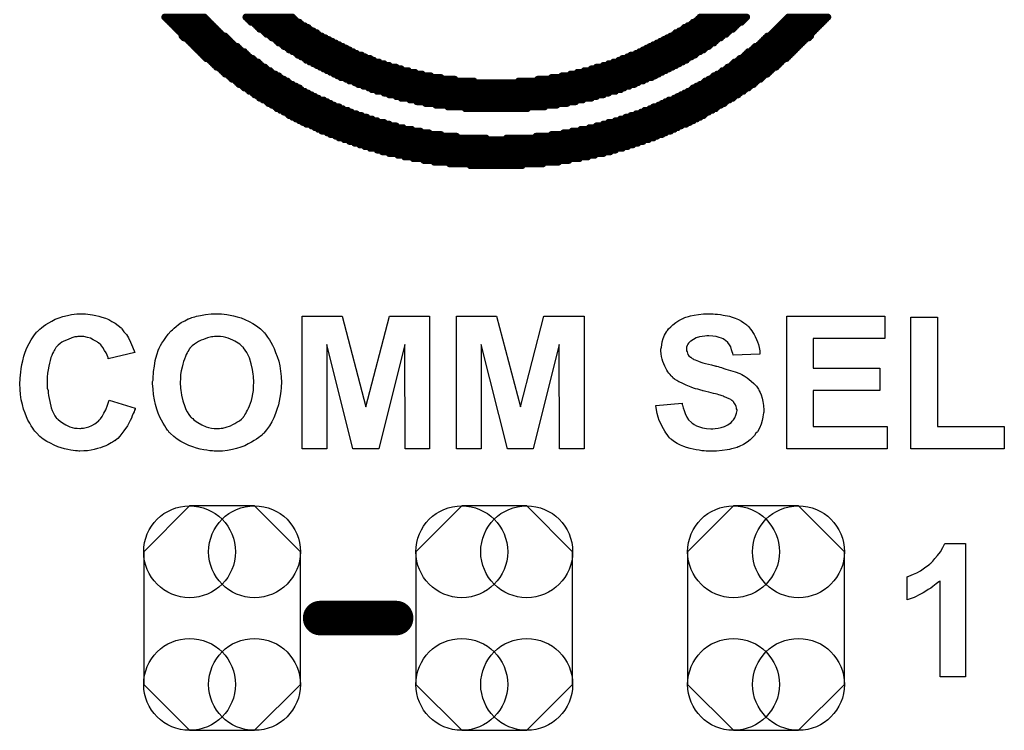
# Model space of a CAD drawing. Extents: x -0.07 to 0.95, y -0.15 to 1.54.
# Tile 8 of 23: x 0.31 to 0.6, y 0.37 to 0.57. Entities that reach past the tile are written whole.
import ezdxf

# ---------------------------------------------------------------- set-up
doc = ezdxf.new("R2010")
doc.units = 0
doc.layers.get('0').update_dxf_attribs({"linetype": 'CONTINUOUS'})
doc.layers.add('gto', color=2, linetype='CONTINUOUS')
doc.layers.add('gts', color=1, linetype='CONTINUOUS')

# ---------------------------------------------------------------- blocks, each defined once
blk = doc.blocks.new('D30')
at = {"const_width": 0.005}
blk.add_lwpolyline([(-0.0025, 0, 1), (0.0025, 0, 1)], format="xyb", close=True, dxfattribs=at)
blk = doc.blocks.new('D40')
at = {"const_width": 0.001}
blk.add_lwpolyline([(-0.0005, 0, 1), (0.0005, 0, 1)], format="xyb", close=True, dxfattribs=at)
blk = doc.blocks.new('D75')
blk.add_lwpolyline([(-0.0227, 0.0192), (-0.0227, -0.0192), (-0.0094, -0.0325), (0.0094, -0.0325), (0.0227, -0.0192), (0.0227, 0.0192), (0.0094, 0.0325), (-0.0094, 0.0325)], close=True)
for centre in [(-0.0094, 0.0192), (0.0094, 0.0192), (-0.0094, -0.0192), (0.0094, -0.0192)]:
    blk.add_circle(centre, 0.0133)

msp = doc.modelspace()

# ---------------------------------------------------------------- linework, layer by layer
at = {"layer": 'gto', "color": 2}
for points, const_width in [([(0.355, 0.572), (0.3665, 0.572)], 0.002), ([(0.3555, 0.5715), (0.367, 0.5715)], 0.002), ([(0.356, 0.571), (0.3675, 0.571)], 0.002), ([(0.3565, 0.5705), (0.368, 0.5705)], 0.002), ([(0.357, 0.57), (0.3685, 0.57)], 0.002), ([(0.3575, 0.5695), (0.369, 0.5695)], 0.002), ([(0.3785, 0.572), (0.392, 0.572)], 0.002), ([(0.379, 0.5715), (0.3925, 0.5715)], 0.002), ([(0.3795, 0.571), (0.393, 0.571)], 0.002), ([(0.38, 0.5705), (0.394, 0.5705)], 0.002), ([(0.381, 0.57), (0.3945, 0.57)], 0.002), ([(0.3815, 0.5695), (0.3955, 0.5695)], 0.002), ([(0.5065, 0.5695), (0.5205, 0.5695)], 0.002), ([(0.5075, 0.57), (0.521, 0.57)], 0.002), ([(0.508, 0.5705), (0.522, 0.5705)], 0.002), ([(0.509, 0.571), (0.5225, 0.571)], 0.002), ([(0.5095, 0.5715), (0.523, 0.5715)], 0.002), ([(0.51, 0.572), (0.5235, 0.572)], 0.002), ([(0.533, 0.5695), (0.5445, 0.5695)], 0.002), ([(0.5335, 0.57), (0.545, 0.57)], 0.002), ([(0.534, 0.5705), (0.5455, 0.5705)], 0.002), ([(0.5345, 0.571), (0.546, 0.571)], 0.002), ([(0.535, 0.5715), (0.5465, 0.5715)], 0.002), ([(0.5355, 0.572), (0.547, 0.572)], 0.002), ([(0.358, 0.569), (0.3695, 0.569)], 0.002), ([(0.3585, 0.5685), (0.37, 0.5685)], 0.002), ([(0.359, 0.568), (0.3705, 0.568)], 0.002), ([(0.3595, 0.5675), (0.371, 0.5675)], 0.002), ([(0.36, 0.567), (0.3715, 0.567)], 0.002), ([(0.36, 0.5665), (0.3725, 0.5665)], 0.002), ([(0.382, 0.569), (0.3965, 0.569)], 0.002), ([(0.3825, 0.5685), (0.397, 0.5685)], 0.002), ([(0.3835, 0.568), (0.398, 0.568)], 0.002), ([(0.384, 0.5675), (0.399, 0.5675)], 0.002), ([(0.3845, 0.567), (0.3995, 0.567)], 0.002), ([(0.3855, 0.5665), (0.4005, 0.5665)], 0.002), ([(0.5015, 0.5665), (0.5165, 0.5665)], 0.002), ([(0.5025, 0.567), (0.5175, 0.567)], 0.002), ([(0.503, 0.5675), (0.518, 0.5675)], 0.002), ([(0.504, 0.568), (0.5185, 0.568)], 0.002), ([(0.505, 0.5685), (0.5195, 0.5685)], 0.002), ([(0.5055, 0.569), (0.52, 0.569)], 0.002), ([(0.5295, 0.5665), (0.542, 0.5665)], 0.002), ([(0.5305, 0.567), (0.542, 0.567)], 0.002), ([(0.531, 0.5675), (0.5425, 0.5675)], 0.002), ([(0.5315, 0.568), (0.543, 0.568)], 0.002), ([(0.532, 0.5685), (0.5435, 0.5685)], 0.002), ([(0.5325, 0.569), (0.544, 0.569)], 0.002), ([(0.3605, 0.566), (0.373, 0.566)], 0.002), ([(0.3615, 0.5655), (0.3735, 0.5655)], 0.002), ([(0.362, 0.565), (0.374, 0.565)], 0.002), ([(0.3625, 0.5645), (0.3745, 0.5645)], 0.002), ([(0.363, 0.564), (0.375, 0.564)], 0.002), ([(0.3635, 0.5635), (0.376, 0.5635)], 0.002), ([(0.386, 0.566), (0.4015, 0.566)], 0.002), ([(0.387, 0.5655), (0.4025, 0.5655)], 0.002), ([(0.3875, 0.565), (0.4035, 0.565)], 0.002), ([(0.388, 0.5645), (0.4045, 0.5645)], 0.002), ([(0.389, 0.564), (0.4055, 0.564)], 0.002), ([(0.3895, 0.5635), (0.4065, 0.5635)], 0.002), ([(0.4955, 0.5635), (0.5125, 0.5635)], 0.002), ([(0.4965, 0.564), (0.513, 0.564)], 0.002), ([(0.4975, 0.5645), (0.514, 0.5645)], 0.002), ([(0.4985, 0.565), (0.5145, 0.565)], 0.002), ([(0.4995, 0.5655), (0.515, 0.5655)], 0.002), ([(0.5005, 0.566), (0.516, 0.566)], 0.002), ([(0.526, 0.5635), (0.5385, 0.5635)], 0.002), ([(0.527, 0.564), (0.539, 0.564)], 0.002), ([(0.5275, 0.5645), (0.5395, 0.5645)], 0.002), ([(0.528, 0.565), (0.54, 0.565)], 0.002), ([(0.5285, 0.5655), (0.5405, 0.5655)], 0.002), ([(0.529, 0.566), (0.5415, 0.566)], 0.002), ([(0.364, 0.563), (0.3765, 0.563)], 0.002), ([(0.3645, 0.5625), (0.377, 0.5625)], 0.002), ([(0.365, 0.562), (0.378, 0.562)], 0.002), ([(0.3655, 0.5615), (0.3785, 0.5615)], 0.002), ([(0.366, 0.561), (0.379, 0.561)], 0.002), ([(0.3905, 0.563), (0.4075, 0.563)], 0.002), ([(0.391, 0.5625), (0.4085, 0.5625)], 0.002), ([(0.392, 0.562), (0.4095, 0.562)], 0.002), ([(0.393, 0.5615), (0.4105, 0.5615)], 0.002), ([(0.3935, 0.561), (0.412, 0.561)], 0.002), ([(0.49, 0.561), (0.5085, 0.561)], 0.002), ([(0.4915, 0.5615), (0.509, 0.5615)], 0.002), ([(0.4925, 0.562), (0.51, 0.562)], 0.002), ([(0.4935, 0.5625), (0.511, 0.5625)], 0.002), ([(0.4945, 0.563), (0.5115, 0.563)], 0.002), ([(0.523, 0.561), (0.536, 0.561)], 0.002), ([(0.5235, 0.5615), (0.5365, 0.5615)], 0.002), ([(0.524, 0.562), (0.537, 0.562)], 0.002), ([(0.525, 0.5625), (0.5375, 0.5625)], 0.002), ([(0.5255, 0.563), (0.538, 0.563)], 0.002), ([(0.3665, 0.5605), (0.3795, 0.5605)], 0.002), ([(0.367, 0.56), (0.3805, 0.56)], 0.002), ([(0.368, 0.5595), (0.381, 0.5595)], 0.002), ([(0.3685, 0.559), (0.382, 0.559)], 0.002), ([(0.369, 0.5585), (0.3825, 0.5585)], 0.002), ([(0.3695, 0.558), (0.383, 0.558)], 0.002), ([(0.3945, 0.5605), (0.413, 0.5605)], 0.002), ([(0.3955, 0.56), (0.4145, 0.56)], 0.002), ([(0.396, 0.5595), (0.4155, 0.5595)], 0.002), ([(0.397, 0.559), (0.417, 0.559)], 0.002), ([(0.398, 0.5585), (0.4185, 0.5585)], 0.002), ([(0.399, 0.558), (0.42, 0.558)], 0.002), ([(0.482, 0.558), (0.503, 0.558)], 0.002), ([(0.4835, 0.5585), (0.504, 0.5585)], 0.002), ([(0.485, 0.559), (0.505, 0.559)], 0.002), ([(0.4865, 0.5595), (0.506, 0.5595)], 0.002), ([(0.4875, 0.56), (0.5065, 0.56)], 0.002), ([(0.489, 0.5605), (0.5075, 0.5605)], 0.002), ([(0.519, 0.558), (0.5325, 0.558)], 0.002), ([(0.5195, 0.5585), (0.533, 0.5585)], 0.002), ([(0.52, 0.559), (0.5335, 0.559)], 0.002), ([(0.521, 0.5595), (0.534, 0.5595)], 0.002), ([(0.5215, 0.56), (0.535, 0.56)], 0.002), ([(0.5225, 0.5605), (0.5355, 0.5605)], 0.002), ([(0.37, 0.5575), (0.384, 0.5575)], 0.002), ([(0.371, 0.557), (0.3845, 0.557)], 0.002), ([(0.3715, 0.5565), (0.3855, 0.5565)], 0.002), ([(0.372, 0.556), (0.386, 0.556)], 0.002), ([(0.3725, 0.5555), (0.387, 0.5555)], 0.002), ([(0.3735, 0.555), (0.388, 0.555)], 0.002), ([(0.4, 0.5575), (0.422, 0.5575)], 0.002), ([(0.401, 0.557), (0.4235, 0.557)], 0.002), ([(0.402, 0.5565), (0.4255, 0.5565)], 0.002), ([(0.403, 0.556), (0.4275, 0.556)], 0.002), ([(0.404, 0.5555), (0.4295, 0.5555)], 0.002), ([(0.405, 0.555), (0.432, 0.555)], 0.002), ([(0.47, 0.555), (0.497, 0.555)], 0.002), ([(0.4725, 0.5555), (0.498, 0.5555)], 0.002), ([(0.4745, 0.556), (0.499, 0.556)], 0.002), ([(0.4765, 0.5565), (0.5, 0.5565)], 0.002), ([(0.4785, 0.557), (0.501, 0.557)], 0.002), ([(0.48, 0.5575), (0.502, 0.5575)], 0.002), ([(0.514, 0.555), (0.5285, 0.555)], 0.002), ([(0.515, 0.5555), (0.5295, 0.5555)], 0.002), ([(0.516, 0.556), (0.53, 0.556)], 0.002), ([(0.5165, 0.5565), (0.5305, 0.5565)], 0.002), ([(0.5175, 0.557), (0.531, 0.557)], 0.002), ([(0.518, 0.5575), (0.532, 0.5575)], 0.002), ([(0.374, 0.5545), (0.3885, 0.5545)], 0.002), ([(0.3745, 0.554), (0.3895, 0.554)], 0.002), ([(0.3755, 0.5535), (0.3905, 0.5535)], 0.002), ([(0.376, 0.553), (0.391, 0.553)], 0.002), ([(0.3765, 0.5525), (0.392, 0.5525)], 0.002), ([(0.406, 0.5545), (0.435, 0.5545)], 0.002), ([(0.4075, 0.554), (0.439, 0.554)], 0.002), ([(0.4085, 0.5535), (0.4445, 0.5535)], 0.002), ([(0.41, 0.553), (0.492, 0.553)], 0.002), ([(0.411, 0.5525), (0.491, 0.5525)], 0.002), ([(0.4575, 0.5535), (0.4935, 0.5535)], 0.002), ([(0.463, 0.554), (0.4945, 0.554)], 0.002), ([(0.467, 0.5545), (0.496, 0.5545)], 0.002), ([(0.51, 0.5525), (0.5255, 0.5525)], 0.002), ([(0.511, 0.553), (0.526, 0.553)], 0.002), ([(0.5115, 0.5535), (0.5265, 0.5535)], 0.002), ([(0.5125, 0.554), (0.5275, 0.554)], 0.002), ([(0.5135, 0.5545), (0.528, 0.5545)], 0.002), ([(0.3775, 0.552), (0.393, 0.552)], 0.002), ([(0.378, 0.5515), (0.394, 0.5515)], 0.002), ([(0.379, 0.551), (0.3945, 0.551)], 0.002), ([(0.3795, 0.5505), (0.3955, 0.5505)], 0.002), ([(0.3805, 0.55), (0.3965, 0.55)], 0.002), ([(0.381, 0.5495), (0.3975, 0.5495)], 0.002), ([(0.4125, 0.552), (0.4895, 0.552)], 0.002), ([(0.414, 0.5515), (0.488, 0.5515)], 0.002), ([(0.415, 0.551), (0.487, 0.551)], 0.002), ([(0.4165, 0.5505), (0.4855, 0.5505)], 0.002), ([(0.4185, 0.55), (0.4835, 0.55)], 0.002), ([(0.42, 0.5495), (0.482, 0.5495)], 0.002), ([(0.5045, 0.5495), (0.521, 0.5495)], 0.002), ([(0.5055, 0.55), (0.5215, 0.55)], 0.002), ([(0.5065, 0.5505), (0.5225, 0.5505)], 0.002), ([(0.5075, 0.551), (0.523, 0.551)], 0.002), ([(0.508, 0.5515), (0.524, 0.5515)], 0.002), ([(0.509, 0.552), (0.5245, 0.552)], 0.002), ([(0.382, 0.549), (0.3985, 0.549)], 0.002), ([(0.3825, 0.5485), (0.3995, 0.5485)], 0.002), ([(0.3835, 0.548), (0.401, 0.548)], 0.002), ([(0.3845, 0.5475), (0.402, 0.5475)], 0.002), ([(0.385, 0.547), (0.403, 0.547)], 0.002), ([(0.386, 0.5465), (0.404, 0.5465)], 0.002), ([(0.422, 0.549), (0.48, 0.549)], 0.002), ([(0.4235, 0.5485), (0.4785, 0.5485)], 0.002), ([(0.426, 0.548), (0.476, 0.548)], 0.002), ([(0.428, 0.5475), (0.474, 0.5475)], 0.002), ([(0.4305, 0.547), (0.4715, 0.547)], 0.002), ([(0.4335, 0.5465), (0.4685, 0.5465)], 0.002), ([(0.498, 0.5465), (0.516, 0.5465)], 0.002), ([(0.499, 0.547), (0.517, 0.547)], 0.002), ([(0.5, 0.5475), (0.5175, 0.5475)], 0.002), ([(0.501, 0.548), (0.5185, 0.548)], 0.002), ([(0.5025, 0.5485), (0.5195, 0.5485)], 0.002), ([(0.5035, 0.549), (0.52, 0.549)], 0.002), ([(0.387, 0.546), (0.4055, 0.546)], 0.002), ([(0.3875, 0.5455), (0.4065, 0.5455)], 0.002), ([(0.3885, 0.545), (0.408, 0.545)], 0.002), ([(0.3895, 0.5445), (0.409, 0.5445)], 0.002), ([(0.3905, 0.544), (0.4105, 0.544)], 0.002), ([(0.437, 0.546), (0.465, 0.546)], 0.002), ([(0.442, 0.5455), (0.46, 0.5455)], 0.002), ([(0.4915, 0.544), (0.5115, 0.544)], 0.002), ([(0.493, 0.5445), (0.5125, 0.5445)], 0.002), ([(0.494, 0.545), (0.5135, 0.545)], 0.002), ([(0.4955, 0.5455), (0.5145, 0.5455)], 0.002), ([(0.4965, 0.546), (0.515, 0.546)], 0.002), ([(0.391, 0.5435), (0.412, 0.5435)], 0.002), ([(0.392, 0.543), (0.4135, 0.543)], 0.002), ([(0.393, 0.5425), (0.415, 0.5425)], 0.002), ([(0.394, 0.542), (0.4165, 0.542)], 0.002), ([(0.395, 0.5415), (0.4185, 0.5415)], 0.002), ([(0.396, 0.541), (0.42, 0.541)], 0.002), ([(0.482, 0.541), (0.506, 0.541)], 0.002), ([(0.4835, 0.5415), (0.507, 0.5415)], 0.002), ([(0.4855, 0.542), (0.508, 0.542)], 0.002), ([(0.487, 0.5425), (0.509, 0.5425)], 0.002), ([(0.4885, 0.543), (0.51, 0.543)], 0.002), ([(0.49, 0.5435), (0.511, 0.5435)], 0.002), ([(0.3975, 0.5405), (0.422, 0.5405)], 0.002), ([(0.3985, 0.54), (0.424, 0.54)], 0.002), ([(0.3995, 0.5395), (0.4265, 0.5395)], 0.002), ([(0.4005, 0.539), (0.429, 0.539)], 0.002), ([(0.402, 0.5385), (0.4315, 0.5385)], 0.002), ([(0.403, 0.538), (0.435, 0.538)], 0.002), ([(0.467, 0.538), (0.499, 0.538)], 0.002), ([(0.4705, 0.5385), (0.5, 0.5385)], 0.002), ([(0.473, 0.539), (0.5015, 0.539)], 0.002), ([(0.4755, 0.5395), (0.5025, 0.5395)], 0.002), ([(0.478, 0.54), (0.5035, 0.54)], 0.002), ([(0.48, 0.5405), (0.5045, 0.5405)], 0.002), ([(0.4045, 0.5375), (0.4395, 0.5375)], 0.002), ([(0.4055, 0.537), (0.448, 0.537)], 0.002), ([(0.407, 0.5365), (0.495, 0.5365)], 0.002), ([(0.4085, 0.536), (0.4935, 0.536)], 0.002), ([(0.41, 0.5355), (0.492, 0.5355)], 0.002), ([(0.4115, 0.535), (0.4905, 0.535)], 0.002), ([(0.454, 0.537), (0.4965, 0.537)], 0.002), ([(0.4625, 0.5375), (0.4975, 0.5375)], 0.002), ([(0.413, 0.5345), (0.489, 0.5345)], 0.002), ([(0.4145, 0.534), (0.4875, 0.534)], 0.002), ([(0.4165, 0.5335), (0.4855, 0.5335)], 0.002), ([(0.418, 0.533), (0.484, 0.533)], 0.002), ([(0.42, 0.5325), (0.482, 0.5325)], 0.002), ([(0.4225, 0.532), (0.4795, 0.532)], 0.002), ([(0.4245, 0.5315), (0.4775, 0.5315)], 0.002), ([(0.427, 0.531), (0.475, 0.531)], 0.002), ([(0.43, 0.5305), (0.472, 0.5305)], 0.002), ([(0.433, 0.53), (0.469, 0.53)], 0.002), ([(0.4375, 0.5295), (0.4645, 0.5295)], 0.002), ([(0.4435, 0.529), (0.4585, 0.529)], 0.002), ([(0.4, 0.398), (0.422, 0.398)], 0.01)]:
    msp.add_lwpolyline(points, dxfattribs=dict(at, const_width=const_width))
for points in [[(0.3321, 0.4861), (0.3327, 0.486), (0.3334, 0.4859), (0.3341, 0.4858), (0.335, 0.4856), (0.3359, 0.4854), (0.3368, 0.4851), (0.3378, 0.4848), (0.3388, 0.4844), (0.3397, 0.4839), (0.3406, 0.4834), (0.3415, 0.4827), (0.3424, 0.482), (0.3424, 0.482), (0.3425, 0.4819), (0.3426, 0.4817), (0.3428, 0.4815), (0.343, 0.4812), (0.3432, 0.4809), (0.3439, 0.4801), (0.3445, 0.4791), (0.3451, 0.4779), (0.3457, 0.4765), (0.3463, 0.4749), (0.3386, 0.4731), (0.3386, 0.4731), (0.3386, 0.4732), (0.3386, 0.4734), (0.3385, 0.4736), (0.3383, 0.4741), (0.338, 0.4748), (0.3376, 0.4755), (0.3371, 0.4763), (0.3365, 0.4771), (0.3358, 0.4777), (0.3356, 0.4778), (0.3354, 0.478), (0.3349, 0.4783), (0.3343, 0.4786), (0.3335, 0.479), (0.3326, 0.4792), (0.3316, 0.4795), (0.3305, 0.4795), (0.3301, 0.4795), (0.3298, 0.4795), (0.3295, 0.4794), (0.329, 0.4794), (0.3281, 0.4791), (0.327, 0.4787), (0.3258, 0.4782), (0.3252, 0.4779), (0.3247, 0.4775), (0.3241, 0.477), (0.3236, 0.4764), (0.3236, 0.4764), (0.3235, 0.4762), (0.3234, 0.4761), (0.3232, 0.4758), (0.323, 0.4755), (0.3228, 0.4751), (0.3225, 0.4746), (0.3223, 0.474), (0.322, 0.4734), (0.3218, 0.4726), (0.3216, 0.4718), (0.3214, 0.4709), (0.3212, 0.4699), (0.3211, 0.4689), (0.321, 0.4677), (0.321, 0.4664), (0.321, 0.4664), (0.321, 0.4661), (0.321, 0.4657), (0.321, 0.4653), (0.321, 0.4646), (0.3212, 0.4639), (0.3212, 0.4632), (0.3213, 0.4624), (0.3217, 0.4607), (0.3221, 0.4589), (0.3224, 0.4581), (0.3228, 0.4573), (0.3232, 0.4566), (0.3236, 0.456), (0.3237, 0.4559), (0.3237, 0.4559), (0.3239, 0.4557), (0.3241, 0.4555), (0.3247, 0.455), (0.3254, 0.4545), (0.3264, 0.4539), (0.3275, 0.4534), (0.3289, 0.453), (0.3296, 0.453), (0.3304, 0.4529), (0.3306, 0.4529), (0.3309, 0.453), (0.3315, 0.453), (0.3322, 0.4532), (0.333, 0.4534), (0.3339, 0.4538), (0.3348, 0.4542), (0.3356, 0.4549), (0.3358, 0.455), (0.336, 0.4553), (0.3364, 0.4557), (0.3369, 0.4564), (0.3374, 0.4573), (0.3379, 0.4583), (0.3384, 0.4596), (0.3389, 0.4611), (0.3464, 0.4588), (0.3464, 0.4587), (0.3464, 0.4585), (0.3462, 0.4582), (0.3461, 0.4577), (0.3459, 0.4572), (0.3456, 0.4566), (0.3454, 0.4559), (0.345, 0.4552), (0.3442, 0.4537), (0.3432, 0.4522), (0.342, 0.4507), (0.3414, 0.45), (0.3406, 0.4494), (0.3406, 0.4493), (0.3405, 0.4493), (0.3402, 0.4491), (0.3399, 0.4489), (0.3395, 0.4487), (0.339, 0.4484), (0.3385, 0.4482), (0.3379, 0.4479), (0.3371, 0.4476), (0.3364, 0.4473), (0.3355, 0.4471), (0.3346, 0.4468), (0.3337, 0.4466), (0.3326, 0.4464), (0.3316, 0.4464), (0.3304, 0.4463), (0.3301, 0.4463), (0.3297, 0.4464), (0.3292, 0.4464), (0.3285, 0.4465), (0.3278, 0.4466), (0.3269, 0.4468), (0.326, 0.447), (0.325, 0.4473), (0.324, 0.4476), (0.323, 0.4481), (0.3219, 0.4486), (0.3209, 0.4491), (0.3198, 0.4498), (0.3188, 0.4506), (0.3179, 0.4516), (0.3178, 0.4516), (0.3177, 0.4518), (0.3174, 0.4521), (0.3171, 0.4525), (0.3168, 0.453), (0.3163, 0.4537), (0.3159, 0.4544), (0.3154, 0.4553), (0.315, 0.4563), (0.3146, 0.4573), (0.3141, 0.4585), (0.3138, 0.4598), (0.3134, 0.4612), (0.3132, 0.4627), (0.3131, 0.4642), (0.313, 0.4659), (0.313, 0.4659), (0.313, 0.466), (0.313, 0.4663), (0.3131, 0.4668), (0.3131, 0.4675), (0.3132, 0.4683), (0.3133, 0.4692), (0.3134, 0.4702), (0.3136, 0.4714), (0.3139, 0.4725), (0.3142, 0.4738), (0.3146, 0.475), (0.3151, 0.4762), (0.3157, 0.4775), (0.3163, 0.4786), (0.3171, 0.4797), (0.3179, 0.4808), (0.318, 0.4809), (0.3182, 0.481), (0.3184, 0.4813), (0.3188, 0.4816), (0.3193, 0.482), (0.3199, 0.4825), (0.3206, 0.483), (0.3214, 0.4835), (0.3223, 0.484), (0.3233, 0.4845), (0.3244, 0.4849), (0.3255, 0.4853), (0.3268, 0.4856), (0.328, 0.4859), (0.3295, 0.4861), (0.3309, 0.4861), (0.3316, 0.4861), (0.3321, 0.4861)], [(0.3709, 0.4861), (0.3714, 0.4861), (0.3722, 0.486), (0.373, 0.4859), (0.3739, 0.4857), (0.3749, 0.4855), (0.376, 0.4852), (0.3771, 0.4849), (0.3782, 0.4844), (0.3794, 0.4839), (0.3805, 0.4833), (0.3816, 0.4826), (0.3827, 0.4817), (0.3837, 0.4808), (0.3837, 0.4807), (0.3839, 0.4806), (0.3842, 0.4802), (0.3844, 0.4799), (0.3848, 0.4793), (0.3853, 0.4786), (0.3857, 0.4779), (0.3862, 0.477), (0.3867, 0.476), (0.3871, 0.4749), (0.3876, 0.4737), (0.388, 0.4724), (0.3883, 0.471), (0.3885, 0.4695), (0.3887, 0.4679), (0.3888, 0.4661), (0.3888, 0.466), (0.3888, 0.4658), (0.3887, 0.4653), (0.3887, 0.4646), (0.3886, 0.4638), (0.3885, 0.4629), (0.3883, 0.4619), (0.3881, 0.4608), (0.3879, 0.4597), (0.3875, 0.4584), (0.3871, 0.4572), (0.3866, 0.456), (0.386, 0.4548), (0.3853, 0.4537), (0.3845, 0.4525), (0.3837, 0.4515), (0.3836, 0.4514), (0.3834, 0.4513), (0.3832, 0.451), (0.3827, 0.4507), (0.3822, 0.4503), (0.3816, 0.4498), (0.3809, 0.4494), (0.3801, 0.4489), (0.3792, 0.4484), (0.3782, 0.4479), (0.377, 0.4475), (0.3758, 0.4471), (0.3746, 0.4468), (0.3732, 0.4465), (0.3717, 0.4463), (0.3702, 0.4463), (0.3698, 0.4463), (0.3693, 0.4463), (0.3688, 0.4464), (0.3681, 0.4464), (0.3672, 0.4466), (0.3663, 0.4467), (0.3653, 0.4469), (0.3642, 0.4472), (0.3631, 0.4476), (0.362, 0.448), (0.3608, 0.4485), (0.3597, 0.4491), (0.3586, 0.4498), (0.3576, 0.4506), (0.3566, 0.4515), (0.3565, 0.4516), (0.3563, 0.4517), (0.3561, 0.4521), (0.3558, 0.4524), (0.3554, 0.453), (0.355, 0.4537), (0.3545, 0.4544), (0.3541, 0.4553), (0.3536, 0.4562), (0.3531, 0.4573), (0.3527, 0.4585), (0.3523, 0.4598), (0.352, 0.4612), (0.3517, 0.4627), (0.3516, 0.4643), (0.3515, 0.4659), (0.3515, 0.466), (0.3515, 0.4662), (0.3515, 0.4665), (0.3516, 0.4669), (0.3516, 0.4674), (0.3516, 0.468), (0.3517, 0.4686), (0.3517, 0.4694), (0.352, 0.4709), (0.3522, 0.4726), (0.3527, 0.4742), (0.3532, 0.4758), (0.3532, 0.4759), (0.3533, 0.4759), (0.3534, 0.4761), (0.3535, 0.4763), (0.3538, 0.4769), (0.3542, 0.4776), (0.3547, 0.4784), (0.3553, 0.4792), (0.356, 0.4802), (0.3568, 0.4811), (0.3568, 0.4811), (0.3569, 0.4812), (0.3572, 0.4815), (0.3577, 0.4819), (0.3583, 0.4824), (0.359, 0.483), (0.3598, 0.4836), (0.3608, 0.4841), (0.3618, 0.4846), (0.3618, 0.4846), (0.362, 0.4846), (0.3622, 0.4847), (0.3625, 0.4848), (0.3628, 0.485), (0.3632, 0.4851), (0.3637, 0.4852), (0.3642, 0.4854), (0.3654, 0.4856), (0.3668, 0.4859), (0.3684, 0.4861), (0.3701, 0.4861), (0.3704, 0.4861), (0.3709, 0.4861)], [(0.4317, 0.447), (0.4246, 0.447), (0.4245, 0.4772), (0.417, 0.447), (0.4095, 0.447), (0.4019, 0.4772), (0.4019, 0.447), (0.3948, 0.447), (0.3948, 0.4854), (0.4064, 0.4854), (0.4132, 0.4592), (0.4201, 0.4854), (0.4317, 0.4854), (0.4317, 0.447)], [(0.4764, 0.447), (0.4693, 0.447), (0.4692, 0.4772), (0.4617, 0.447), (0.4542, 0.447), (0.4466, 0.4772), (0.4466, 0.447), (0.4395, 0.447), (0.4395, 0.4854), (0.4511, 0.4854), (0.458, 0.4592), (0.4648, 0.4854), (0.4764, 0.4854), (0.4764, 0.447)], [(0.5138, 0.4861), (0.5144, 0.486), (0.5151, 0.486), (0.5159, 0.4859), (0.5167, 0.4857), (0.5185, 0.4854), (0.5193, 0.4851), (0.5202, 0.4848), (0.5211, 0.4844), (0.522, 0.484), (0.5227, 0.4835), (0.5235, 0.4829), (0.5235, 0.4829), (0.5236, 0.4827), (0.5238, 0.4826), (0.524, 0.4824), (0.5243, 0.482), (0.5246, 0.4816), (0.525, 0.4812), (0.5253, 0.4807), (0.5257, 0.4801), (0.526, 0.4795), (0.5263, 0.4787), (0.5266, 0.478), (0.5269, 0.4772), (0.5271, 0.4763), (0.5273, 0.4754), (0.5273, 0.4744), (0.5196, 0.4741), (0.5196, 0.4742), (0.5196, 0.4742), (0.5195, 0.4746), (0.5193, 0.4751), (0.5191, 0.4757), (0.5189, 0.4765), (0.5185, 0.4771), (0.518, 0.4778), (0.5174, 0.4784), (0.5174, 0.4784), (0.5171, 0.4786), (0.5167, 0.4788), (0.5162, 0.479), (0.5155, 0.4792), (0.5147, 0.4795), (0.5137, 0.4796), (0.5125, 0.4797), (0.512, 0.4797), (0.5114, 0.4796), (0.5106, 0.4795), (0.5098, 0.4794), (0.5089, 0.4791), (0.5081, 0.4787), (0.5073, 0.4782), (0.5073, 0.4782), (0.5071, 0.4781), (0.5069, 0.4779), (0.5067, 0.4776), (0.5065, 0.4773), (0.5063, 0.4769), (0.5061, 0.4764), (0.5061, 0.4759), (0.5061, 0.4758), (0.5061, 0.4756), (0.5061, 0.4754), (0.5063, 0.4751), (0.5064, 0.4747), (0.5065, 0.4743), (0.5068, 0.4739), (0.5072, 0.4735), (0.5073, 0.4735), (0.5075, 0.4733), (0.5077, 0.4732), (0.508, 0.4731), (0.5082, 0.4729), (0.5086, 0.4728), (0.5091, 0.4726), (0.5096, 0.4724), (0.5102, 0.4721), (0.5108, 0.4719), (0.5116, 0.4717), (0.5124, 0.4715), (0.5133, 0.4713), (0.5143, 0.471), (0.5144, 0.471), (0.5146, 0.4709), (0.5149, 0.4709), (0.5152, 0.4708), (0.5157, 0.4706), (0.5162, 0.4705), (0.5169, 0.4703), (0.5175, 0.4701), (0.5188, 0.4697), (0.5202, 0.4693), (0.5215, 0.4688), (0.5221, 0.4685), (0.5226, 0.4682), (0.5227, 0.4682), (0.5227, 0.4681), (0.5231, 0.4679), (0.5236, 0.4676), (0.5242, 0.4671), (0.5248, 0.4666), (0.5256, 0.4659), (0.5263, 0.4651), (0.5269, 0.4643), (0.527, 0.4641), (0.5271, 0.4638), (0.5274, 0.4633), (0.5277, 0.4626), (0.528, 0.4617), (0.5282, 0.4607), (0.5284, 0.4595), (0.5285, 0.4582), (0.5285, 0.4581), (0.5285, 0.458), (0.5285, 0.4578), (0.5285, 0.4576), (0.5284, 0.4573), (0.5283, 0.4569), (0.5282, 0.4562), (0.528, 0.4552), (0.5277, 0.4541), (0.5272, 0.453), (0.5266, 0.4519), (0.5266, 0.4519), (0.5265, 0.4518), (0.5262, 0.4515), (0.5258, 0.4509), (0.5252, 0.4503), (0.5245, 0.4496), (0.5236, 0.4489), (0.5226, 0.4483), (0.5213, 0.4477), (0.5213, 0.4477), (0.5212, 0.4476), (0.521, 0.4476), (0.5207, 0.4474), (0.5204, 0.4473), (0.52, 0.4472), (0.5196, 0.4471), (0.5191, 0.447), (0.5185, 0.4468), (0.5179, 0.4467), (0.5164, 0.4465), (0.5148, 0.4463), (0.513, 0.4463), (0.5123, 0.4463), (0.5118, 0.4463), (0.5112, 0.4464), (0.5105, 0.4464), (0.5097, 0.4466), (0.5089, 0.4467), (0.5071, 0.4471), (0.5061, 0.4474), (0.5053, 0.4477), (0.5043, 0.4481), (0.5034, 0.4485), (0.5026, 0.449), (0.5018, 0.4496), (0.5018, 0.4497), (0.5016, 0.4498), (0.5014, 0.4499), (0.5012, 0.4502), (0.5009, 0.4506), (0.5005, 0.4511), (0.5001, 0.4516), (0.4998, 0.4521), (0.4994, 0.4528), (0.499, 0.4535), (0.4986, 0.4543), (0.4982, 0.4552), (0.4979, 0.4562), (0.4976, 0.4572), (0.4974, 0.4583), (0.4972, 0.4595), (0.5048, 0.4602), (0.5048, 0.4602), (0.5048, 0.46), (0.5048, 0.4598), (0.5049, 0.4596), (0.5051, 0.4589), (0.5054, 0.4581), (0.5057, 0.4572), (0.5062, 0.4562), (0.5067, 0.4554), (0.5075, 0.4546), (0.5076, 0.4545), (0.5079, 0.4543), (0.5083, 0.454), (0.509, 0.4537), (0.5098, 0.4534), (0.5107, 0.4531), (0.5119, 0.4529), (0.5131, 0.4528), (0.5137, 0.4528), (0.5144, 0.4529), (0.5152, 0.453), (0.5161, 0.4532), (0.5171, 0.4535), (0.518, 0.4539), (0.5187, 0.4544), (0.5189, 0.4544), (0.5191, 0.4547), (0.5193, 0.455), (0.5197, 0.4554), (0.5201, 0.456), (0.5204, 0.4567), (0.5206, 0.4573), (0.5207, 0.4581), (0.5207, 0.4582), (0.5207, 0.4583), (0.5206, 0.4586), (0.5206, 0.4589), (0.5205, 0.4593), (0.5203, 0.4597), (0.5201, 0.46), (0.5198, 0.4604), (0.5198, 0.4605), (0.5197, 0.4606), (0.5195, 0.4608), (0.5192, 0.461), (0.5189, 0.4613), (0.5184, 0.4615), (0.5178, 0.4618), (0.5171, 0.4621), (0.517, 0.4621), (0.5168, 0.4622), (0.5164, 0.4623), (0.5161, 0.4624), (0.5158, 0.4625), (0.5154, 0.4626), (0.515, 0.4628), (0.5145, 0.4629), (0.5139, 0.463), (0.5132, 0.4632), (0.5125, 0.4634), (0.5117, 0.4636), (0.5109, 0.4638), (0.5108, 0.4638), (0.5106, 0.4639), (0.5102, 0.464), (0.5099, 0.4641), (0.5094, 0.4643), (0.5087, 0.4644), (0.5081, 0.4646), (0.5074, 0.4649), (0.506, 0.4654), (0.5046, 0.4661), (0.5039, 0.4664), (0.5033, 0.4668), (0.5026, 0.4672), (0.5021, 0.4676), (0.5021, 0.4676), (0.502, 0.4678), (0.5018, 0.4679), (0.5016, 0.4681), (0.5013, 0.4685), (0.501, 0.4689), (0.5007, 0.4693), (0.5004, 0.4698), (0.4998, 0.4709), (0.4992, 0.4723), (0.499, 0.473), (0.4988, 0.4737), (0.4987, 0.4745), (0.4986, 0.4754), (0.4986, 0.4754), (0.4986, 0.4755), (0.4986, 0.4756), (0.4986, 0.4759), (0.4988, 0.4764), (0.4989, 0.4771), (0.499, 0.478), (0.4993, 0.4789), (0.4997, 0.4799), (0.5003, 0.4809), (0.5003, 0.4809), (0.5003, 0.481), (0.5006, 0.4813), (0.5009, 0.4817), (0.5015, 0.4823), (0.5021, 0.4829), (0.503, 0.4836), (0.5039, 0.4842), (0.505, 0.4847), (0.5051, 0.4847), (0.5052, 0.4848), (0.5054, 0.4849), (0.5056, 0.485), (0.5059, 0.4851), (0.5063, 0.4852), (0.5067, 0.4853), (0.5072, 0.4855), (0.5083, 0.4857), (0.5096, 0.4859), (0.511, 0.4861), (0.5126, 0.4861), (0.5133, 0.4861), (0.5138, 0.4861)], [(0.5635, 0.4789), (0.5428, 0.4789), (0.5428, 0.4704), (0.5621, 0.4704), (0.5621, 0.4639), (0.5428, 0.4639), (0.5428, 0.4535), (0.5642, 0.4535), (0.5642, 0.447), (0.5351, 0.447), (0.5351, 0.4854), (0.5635, 0.4854), (0.5635, 0.4789)], [(0.5788, 0.4535), (0.5981, 0.4535), (0.5981, 0.447), (0.571, 0.447), (0.571, 0.4851), (0.5788, 0.4851), (0.5788, 0.4535)], [(0.3702, 0.4795), (0.3697, 0.4795), (0.3694, 0.4795), (0.3689, 0.4794), (0.3685, 0.4794), (0.3674, 0.4791), (0.3662, 0.4787), (0.3655, 0.4785), (0.3648, 0.4781), (0.3642, 0.4777), (0.3636, 0.4773), (0.3629, 0.4768), (0.3624, 0.4762), (0.3623, 0.4761), (0.3623, 0.476), (0.3621, 0.4759), (0.362, 0.4756), (0.3617, 0.4752), (0.3615, 0.4748), (0.3612, 0.4743), (0.361, 0.4737), (0.3607, 0.473), (0.3604, 0.4723), (0.3602, 0.4715), (0.36, 0.4706), (0.3598, 0.4696), (0.3596, 0.4685), (0.3596, 0.4674), (0.3595, 0.4662), (0.3595, 0.4661), (0.3595, 0.4659), (0.3595, 0.4656), (0.3596, 0.4651), (0.3596, 0.4646), (0.3597, 0.4639), (0.3598, 0.4633), (0.3599, 0.4625), (0.3602, 0.4609), (0.3608, 0.4593), (0.3611, 0.4584), (0.3615, 0.4577), (0.362, 0.4569), (0.3625, 0.4563), (0.3626, 0.4562), (0.3627, 0.4561), (0.3628, 0.4559), (0.3631, 0.4558), (0.3633, 0.4555), (0.3637, 0.4552), (0.3641, 0.4549), (0.3646, 0.4546), (0.3657, 0.4539), (0.367, 0.4534), (0.3677, 0.4532), (0.3685, 0.453), (0.3693, 0.4529), (0.3702, 0.4529), (0.3706, 0.4529), (0.3709, 0.4529), (0.3713, 0.453), (0.3718, 0.453), (0.3728, 0.4533), (0.374, 0.4537), (0.3747, 0.454), (0.3753, 0.4543), (0.3759, 0.4547), (0.3766, 0.4551), (0.3772, 0.4556), (0.3778, 0.4562), (0.3778, 0.4563), (0.3779, 0.4564), (0.378, 0.4565), (0.3782, 0.4568), (0.3785, 0.4572), (0.3787, 0.4577), (0.379, 0.4582), (0.3793, 0.4588), (0.3795, 0.4594), (0.3798, 0.4602), (0.3801, 0.461), (0.3803, 0.4619), (0.3805, 0.4629), (0.3807, 0.4639), (0.3807, 0.4651), (0.3808, 0.4663), (0.3808, 0.4664), (0.3808, 0.4666), (0.3808, 0.4669), (0.3807, 0.4674), (0.3807, 0.468), (0.3806, 0.4686), (0.3805, 0.4693), (0.3804, 0.47), (0.38, 0.4716), (0.3795, 0.4733), (0.3792, 0.4741), (0.3788, 0.4749), (0.3783, 0.4756), (0.3778, 0.4762), (0.3778, 0.4763), (0.3777, 0.4764), (0.3775, 0.4765), (0.3773, 0.4767), (0.377, 0.477), (0.3767, 0.4773), (0.3763, 0.4776), (0.3758, 0.4779), (0.3753, 0.4782), (0.3747, 0.4785), (0.3734, 0.479), (0.3727, 0.4792), (0.3719, 0.4794), (0.3711, 0.4795), (0.3702, 0.4795)], [(0.5869, 0.381), (0.5795, 0.381), (0.5795, 0.4088), (0.5794, 0.4087), (0.5793, 0.4086), (0.5791, 0.4085), (0.5788, 0.4082), (0.5784, 0.4079), (0.5779, 0.4075), (0.5774, 0.4071), (0.5768, 0.4067), (0.5761, 0.4063), (0.5754, 0.4058), (0.5746, 0.4053), (0.5738, 0.4049), (0.572, 0.404), (0.57, 0.4033), (0.57, 0.4099), (0.5701, 0.4099), (0.5701, 0.41), (0.5703, 0.41), (0.5705, 0.4101), (0.5711, 0.4104), (0.5718, 0.4107), (0.5728, 0.4111), (0.5738, 0.4117), (0.575, 0.4125), (0.5762, 0.4134), (0.5763, 0.4135), (0.5764, 0.4135), (0.5765, 0.4137), (0.5768, 0.4139), (0.5774, 0.4145), (0.578, 0.4152), (0.5788, 0.4161), (0.5796, 0.4172), (0.5803, 0.4184), (0.5809, 0.4196), (0.5869, 0.4196), (0.5869, 0.381)]]:
    msp.add_lwpolyline(points, dxfattribs=at)

# ---------------------------------------------------------------- block references
at = {"layer": 'gto'}
for name, p in [('D40', (0.355, 0.572)), ('D40', (0.3555, 0.5715)), ('D40', (0.356, 0.571)), ('D40', (0.3565, 0.5705)), ('D40', (0.357, 0.57)), ('D40', (0.3575, 0.5695)), ('D40', (0.3665, 0.572)), ('D40', (0.367, 0.5715)), ('D40', (0.3675, 0.571)), ('D40', (0.368, 0.5705)), ('D40', (0.3685, 0.57)), ('D40', (0.369, 0.5695)), ('D40', (0.3785, 0.572)), ('D40', (0.379, 0.5715)), ('D40', (0.3795, 0.571)), ('D40', (0.38, 0.5705)), ('D40', (0.381, 0.57)), ('D40', (0.3815, 0.5695)), ('D40', (0.392, 0.572)), ('D40', (0.3925, 0.5715)), ('D40', (0.393, 0.571)), ('D40', (0.394, 0.5705)), ('D40', (0.3945, 0.57)), ('D40', (0.3955, 0.5695)), ('D40', (0.5065, 0.5695)), ('D40', (0.5075, 0.57)), ('D40', (0.508, 0.5705)), ('D40', (0.509, 0.571)), ('D40', (0.5095, 0.5715)), ('D40', (0.51, 0.572)), ('D40', (0.5205, 0.5695)), ('D40', (0.521, 0.57)), ('D40', (0.522, 0.5705)), ('D40', (0.5225, 0.571)), ('D40', (0.523, 0.5715)), ('D40', (0.5235, 0.572)), ('D40', (0.533, 0.5695)), ('D40', (0.5335, 0.57)), ('D40', (0.534, 0.5705)), ('D40', (0.5345, 0.571)), ('D40', (0.535, 0.5715)), ('D40', (0.5355, 0.572)), ('D40', (0.5445, 0.5695)), ('D40', (0.545, 0.57)), ('D40', (0.5455, 0.5705)), ('D40', (0.546, 0.571)), ('D40', (0.5465, 0.5715)), ('D40', (0.547, 0.572)), ('D40', (0.358, 0.569)), ('D40', (0.3585, 0.5685)), ('D40', (0.359, 0.568)), ('D40', (0.3595, 0.5675)), ('D40', (0.36, 0.567)), ('D40', (0.36, 0.5665)), ('D40', (0.3695, 0.569)), ('D40', (0.37, 0.5685)), ('D40', (0.3705, 0.568)), ('D40', (0.371, 0.5675)), ('D40', (0.3715, 0.567)), ('D40', (0.3725, 0.5665)), ('D40', (0.382, 0.569)), ('D40', (0.3825, 0.5685)), ('D40', (0.3835, 0.568)), ('D40', (0.384, 0.5675)), ('D40', (0.3845, 0.567)), ('D40', (0.3855, 0.5665)), ('D40', (0.3965, 0.569)), ('D40', (0.397, 0.5685)), ('D40', (0.398, 0.568)), ('D40', (0.399, 0.5675)), ('D40', (0.3995, 0.567)), ('D40', (0.4005, 0.5665)), ('D40', (0.5015, 0.5665)), ('D40', (0.5025, 0.567)), ('D40', (0.503, 0.5675)), ('D40', (0.504, 0.568)), ('D40', (0.505, 0.5685)), ('D40', (0.5055, 0.569)), ('D40', (0.5165, 0.5665)), ('D40', (0.5175, 0.567)), ('D40', (0.518, 0.5675)), ('D40', (0.5185, 0.568)), ('D40', (0.5195, 0.5685)), ('D40', (0.52, 0.569)), ('D40', (0.5295, 0.5665)), ('D40', (0.5305, 0.567)), ('D40', (0.531, 0.5675)), ('D40', (0.5315, 0.568)), ('D40', (0.532, 0.5685)), ('D40', (0.5325, 0.569)), ('D40', (0.542, 0.567)), ('D40', (0.542, 0.5665)), ('D40', (0.5425, 0.5675)), ('D40', (0.543, 0.568)), ('D40', (0.5435, 0.5685)), ('D40', (0.544, 0.569)), ('D40', (0.3605, 0.566)), ('D40', (0.3615, 0.5655)), ('D40', (0.362, 0.565)), ('D40', (0.3625, 0.5645)), ('D40', (0.363, 0.564)), ('D40', (0.3635, 0.5635)), ('D40', (0.373, 0.566)), ('D40', (0.3735, 0.5655)), ('D40', (0.374, 0.565)), ('D40', (0.3745, 0.5645)), ('D40', (0.375, 0.564)), ('D40', (0.376, 0.5635)), ('D40', (0.386, 0.566)), ('D40', (0.387, 0.5655)), ('D40', (0.3875, 0.565)), ('D40', (0.388, 0.5645)), ('D40', (0.389, 0.564)), ('D40', (0.3895, 0.5635)), ('D40', (0.4015, 0.566)), ('D40', (0.4025, 0.5655)), ('D40', (0.4035, 0.565)), ('D40', (0.4045, 0.5645)), ('D40', (0.4055, 0.564)), ('D40', (0.4065, 0.5635)), ('D40', (0.4955, 0.5635)), ('D40', (0.4965, 0.564)), ('D40', (0.4975, 0.5645)), ('D40', (0.4985, 0.565)), ('D40', (0.4995, 0.5655)), ('D40', (0.5005, 0.566)), ('D40', (0.5125, 0.5635)), ('D40', (0.513, 0.564)), ('D40', (0.514, 0.5645)), ('D40', (0.5145, 0.565)), ('D40', (0.515, 0.5655)), ('D40', (0.516, 0.566)), ('D40', (0.526, 0.5635)), ('D40', (0.527, 0.564)), ('D40', (0.5275, 0.5645)), ('D40', (0.528, 0.565)), ('D40', (0.5285, 0.5655)), ('D40', (0.529, 0.566)), ('D40', (0.5385, 0.5635)), ('D40', (0.539, 0.564)), ('D40', (0.5395, 0.5645)), ('D40', (0.54, 0.565)), ('D40', (0.5405, 0.5655)), ('D40', (0.5415, 0.566)), ('D40', (0.364, 0.563)), ('D40', (0.3645, 0.5625)), ('D40', (0.365, 0.562)), ('D40', (0.3655, 0.5615)), ('D40', (0.366, 0.561)), ('D40', (0.3765, 0.563)), ('D40', (0.377, 0.5625)), ('D40', (0.378, 0.562)), ('D40', (0.3785, 0.5615)), ('D40', (0.379, 0.561)), ('D40', (0.3905, 0.563)), ('D40', (0.391, 0.5625)), ('D40', (0.392, 0.562)), ('D40', (0.393, 0.5615)), ('D40', (0.3935, 0.561)), ('D40', (0.4075, 0.563)), ('D40', (0.4085, 0.5625)), ('D40', (0.4095, 0.562)), ('D40', (0.4105, 0.5615)), ('D40', (0.412, 0.561)), ('D40', (0.49, 0.561)), ('D40', (0.4915, 0.5615)), ('D40', (0.4925, 0.562)), ('D40', (0.4935, 0.5625)), ('D40', (0.4945, 0.563)), ('D40', (0.5085, 0.561)), ('D40', (0.509, 0.5615)), ('D40', (0.51, 0.562)), ('D40', (0.511, 0.5625)), ('D40', (0.5115, 0.563)), ('D40', (0.523, 0.561)), ('D40', (0.5235, 0.5615)), ('D40', (0.524, 0.562)), ('D40', (0.525, 0.5625)), ('D40', (0.5255, 0.563)), ('D40', (0.536, 0.561)), ('D40', (0.5365, 0.5615)), ('D40', (0.537, 0.562)), ('D40', (0.5375, 0.5625)), ('D40', (0.538, 0.563)), ('D40', (0.3665, 0.5605)), ('D40', (0.367, 0.56)), ('D40', (0.368, 0.5595)), ('D40', (0.3685, 0.559)), ('D40', (0.369, 0.5585)), ('D40', (0.3695, 0.558)), ('D40', (0.3795, 0.5605)), ('D40', (0.3805, 0.56)), ('D40', (0.381, 0.5595)), ('D40', (0.382, 0.559)), ('D40', (0.3825, 0.5585)), ('D40', (0.383, 0.558)), ('D40', (0.3945, 0.5605)), ('D40', (0.3955, 0.56)), ('D40', (0.396, 0.5595)), ('D40', (0.397, 0.559)), ('D40', (0.398, 0.5585)), ('D40', (0.399, 0.558)), ('D40', (0.413, 0.5605)), ('D40', (0.4145, 0.56)), ('D40', (0.4155, 0.5595)), ('D40', (0.417, 0.559)), ('D40', (0.4185, 0.5585)), ('D40', (0.42, 0.558)), ('D40', (0.482, 0.558)), ('D40', (0.4835, 0.5585)), ('D40', (0.485, 0.559)), ('D40', (0.4865, 0.5595)), ('D40', (0.4875, 0.56)), ('D40', (0.489, 0.5605)), ('D40', (0.503, 0.558)), ('D40', (0.504, 0.5585)), ('D40', (0.505, 0.559)), ('D40', (0.506, 0.5595)), ('D40', (0.5065, 0.56)), ('D40', (0.5075, 0.5605)), ('D40', (0.519, 0.558)), ('D40', (0.5195, 0.5585)), ('D40', (0.52, 0.559)), ('D40', (0.521, 0.5595)), ('D40', (0.5215, 0.56)), ('D40', (0.5225, 0.5605)), ('D40', (0.5325, 0.558)), ('D40', (0.533, 0.5585)), ('D40', (0.5335, 0.559)), ('D40', (0.534, 0.5595)), ('D40', (0.535, 0.56)), ('D40', (0.5355, 0.5605)), ('D40', (0.37, 0.5575)), ('D40', (0.371, 0.557)), ('D40', (0.3715, 0.5565)), ('D40', (0.372, 0.556)), ('D40', (0.3725, 0.5555)), ('D40', (0.3735, 0.555)), ('D40', (0.384, 0.5575)), ('D40', (0.3845, 0.557)), ('D40', (0.3855, 0.5565)), ('D40', (0.386, 0.556)), ('D40', (0.387, 0.5555)), ('D40', (0.388, 0.555)), ('D40', (0.4, 0.5575)), ('D40', (0.401, 0.557)), ('D40', (0.402, 0.5565)), ('D40', (0.403, 0.556)), ('D40', (0.404, 0.5555)), ('D40', (0.405, 0.555)), ('D40', (0.422, 0.5575)), ('D40', (0.4235, 0.557)), ('D40', (0.4255, 0.5565)), ('D40', (0.4275, 0.556)), ('D40', (0.4295, 0.5555)), ('D40', (0.432, 0.555)), ('D40', (0.47, 0.555)), ('D40', (0.4725, 0.5555)), ('D40', (0.4745, 0.556)), ('D40', (0.4765, 0.5565)), ('D40', (0.4785, 0.557)), ('D40', (0.48, 0.5575)), ('D40', (0.497, 0.555)), ('D40', (0.498, 0.5555)), ('D40', (0.499, 0.556)), ('D40', (0.5, 0.5565)), ('D40', (0.501, 0.557)), ('D40', (0.502, 0.5575)), ('D40', (0.514, 0.555)), ('D40', (0.515, 0.5555)), ('D40', (0.516, 0.556)), ('D40', (0.5165, 0.5565)), ('D40', (0.5175, 0.557)), ('D40', (0.518, 0.5575)), ('D40', (0.5285, 0.555)), ('D40', (0.5295, 0.5555)), ('D40', (0.53, 0.556)), ('D40', (0.5305, 0.5565)), ('D40', (0.531, 0.557)), ('D40', (0.532, 0.5575)), ('D40', (0.374, 0.5545)), ('D40', (0.3745, 0.554)), ('D40', (0.3755, 0.5535)), ('D40', (0.376, 0.553)), ('D40', (0.3765, 0.5525)), ('D40', (0.3885, 0.5545)), ('D40', (0.3895, 0.554)), ('D40', (0.3905, 0.5535)), ('D40', (0.391, 0.553)), ('D40', (0.392, 0.5525)), ('D40', (0.406, 0.5545)), ('D40', (0.4075, 0.554)), ('D40', (0.4085, 0.5535)), ('D40', (0.41, 0.553)), ('D40', (0.411, 0.5525)), ('D40', (0.435, 0.5545)), ('D40', (0.439, 0.554)), ('D40', (0.4445, 0.5535)), ('D40', (0.4575, 0.5535)), ('D40', (0.463, 0.554)), ('D40', (0.467, 0.5545)), ('D40', (0.491, 0.5525)), ('D40', (0.492, 0.553)), ('D40', (0.4935, 0.5535)), ('D40', (0.4945, 0.554)), ('D40', (0.496, 0.5545)), ('D40', (0.51, 0.5525)), ('D40', (0.511, 0.553)), ('D40', (0.5115, 0.5535)), ('D40', (0.5125, 0.554)), ('D40', (0.5135, 0.5545)), ('D40', (0.5255, 0.5525)), ('D40', (0.526, 0.553)), ('D40', (0.5265, 0.5535)), ('D40', (0.5275, 0.554)), ('D40', (0.528, 0.5545)), ('D40', (0.3775, 0.552)), ('D40', (0.378, 0.5515)), ('D40', (0.379, 0.551)), ('D40', (0.3795, 0.5505)), ('D40', (0.3805, 0.55)), ('D40', (0.381, 0.5495)), ('D40', (0.393, 0.552)), ('D40', (0.394, 0.5515)), ('D40', (0.3945, 0.551)), ('D40', (0.3955, 0.5505)), ('D40', (0.3965, 0.55)), ('D40', (0.3975, 0.5495)), ('D40', (0.4125, 0.552)), ('D40', (0.414, 0.5515)), ('D40', (0.415, 0.551)), ('D40', (0.4165, 0.5505)), ('D40', (0.4185, 0.55)), ('D40', (0.42, 0.5495)), ('D40', (0.482, 0.5495)), ('D40', (0.4835, 0.55)), ('D40', (0.4855, 0.5505)), ('D40', (0.487, 0.551)), ('D40', (0.488, 0.5515)), ('D40', (0.4895, 0.552)), ('D40', (0.5045, 0.5495)), ('D40', (0.5055, 0.55)), ('D40', (0.5065, 0.5505)), ('D40', (0.5075, 0.551)), ('D40', (0.508, 0.5515)), ('D40', (0.509, 0.552)), ('D40', (0.521, 0.5495)), ('D40', (0.5215, 0.55)), ('D40', (0.5225, 0.5505)), ('D40', (0.523, 0.551)), ('D40', (0.524, 0.5515)), ('D40', (0.5245, 0.552)), ('D40', (0.382, 0.549)), ('D40', (0.3825, 0.5485)), ('D40', (0.3835, 0.548)), ('D40', (0.3845, 0.5475)), ('D40', (0.385, 0.547)), ('D40', (0.386, 0.5465)), ('D40', (0.3985, 0.549)), ('D40', (0.3995, 0.5485)), ('D40', (0.401, 0.548)), ('D40', (0.402, 0.5475)), ('D40', (0.403, 0.547)), ('D40', (0.404, 0.5465)), ('D40', (0.422, 0.549)), ('D40', (0.4235, 0.5485)), ('D40', (0.426, 0.548)), ('D40', (0.428, 0.5475)), ('D40', (0.4305, 0.547)), ('D40', (0.4335, 0.5465)), ('D40', (0.4685, 0.5465)), ('D40', (0.4715, 0.547)), ('D40', (0.474, 0.5475)), ('D40', (0.476, 0.548)), ('D40', (0.4785, 0.5485)), ('D40', (0.48, 0.549)), ('D40', (0.498, 0.5465)), ('D40', (0.499, 0.547)), ('D40', (0.5, 0.5475)), ('D40', (0.501, 0.548)), ('D40', (0.5025, 0.5485)), ('D40', (0.5035, 0.549)), ('D40', (0.516, 0.5465)), ('D40', (0.517, 0.547)), ('D40', (0.5175, 0.5475)), ('D40', (0.5185, 0.548)), ('D40', (0.5195, 0.5485)), ('D40', (0.52, 0.549)), ('D40', (0.387, 0.546)), ('D40', (0.3875, 0.5455)), ('D40', (0.3885, 0.545)), ('D40', (0.3895, 0.5445)), ('D40', (0.3905, 0.544)), ('D40', (0.4055, 0.546)), ('D40', (0.4065, 0.5455)), ('D40', (0.408, 0.545)), ('D40', (0.409, 0.5445)), ('D40', (0.4105, 0.544)), ('D40', (0.437, 0.546)), ('D40', (0.442, 0.5455)), ('D40', (0.46, 0.5455)), ('D40', (0.465, 0.546)), ('D40', (0.4915, 0.544)), ('D40', (0.493, 0.5445)), ('D40', (0.494, 0.545)), ('D40', (0.4955, 0.5455)), ('D40', (0.4965, 0.546)), ('D40', (0.5115, 0.544)), ('D40', (0.5125, 0.5445)), ('D40', (0.5135, 0.545)), ('D40', (0.5145, 0.5455)), ('D40', (0.515, 0.546)), ('D40', (0.391, 0.5435)), ('D40', (0.392, 0.543)), ('D40', (0.393, 0.5425)), ('D40', (0.394, 0.542)), ('D40', (0.395, 0.5415)), ('D40', (0.396, 0.541)), ('D40', (0.412, 0.5435)), ('D40', (0.4135, 0.543)), ('D40', (0.415, 0.5425)), ('D40', (0.4165, 0.542)), ('D40', (0.4185, 0.5415)), ('D40', (0.42, 0.541)), ('D40', (0.482, 0.541)), ('D40', (0.4835, 0.5415)), ('D40', (0.4855, 0.542)), ('D40', (0.487, 0.5425)), ('D40', (0.4885, 0.543)), ('D40', (0.49, 0.5435)), ('D40', (0.506, 0.541)), ('D40', (0.507, 0.5415)), ('D40', (0.508, 0.542)), ('D40', (0.509, 0.5425)), ('D40', (0.51, 0.543)), ('D40', (0.511, 0.5435)), ('D40', (0.3975, 0.5405)), ('D40', (0.3985, 0.54)), ('D40', (0.3995, 0.5395)), ('D40', (0.4005, 0.539)), ('D40', (0.402, 0.5385)), ('D40', (0.403, 0.538)), ('D40', (0.422, 0.5405)), ('D40', (0.424, 0.54)), ('D40', (0.4265, 0.5395)), ('D40', (0.429, 0.539)), ('D40', (0.4315, 0.5385)), ('D40', (0.435, 0.538)), ('D40', (0.467, 0.538)), ('D40', (0.4705, 0.5385)), ('D40', (0.473, 0.539)), ('D40', (0.4755, 0.5395)), ('D40', (0.478, 0.54)), ('D40', (0.48, 0.5405)), ('D40', (0.499, 0.538)), ('D40', (0.5, 0.5385)), ('D40', (0.5015, 0.539)), ('D40', (0.5025, 0.5395)), ('D40', (0.5035, 0.54)), ('D40', (0.5045, 0.5405)), ('D40', (0.4045, 0.5375)), ('D40', (0.4055, 0.537)), ('D40', (0.407, 0.5365)), ('D40', (0.4085, 0.536)), ('D40', (0.41, 0.5355)), ('D40', (0.4115, 0.535)), ('D40', (0.4395, 0.5375)), ('D40', (0.448, 0.537)), ('D40', (0.454, 0.537)), ('D40', (0.4625, 0.5375)), ('D40', (0.4905, 0.535)), ('D40', (0.492, 0.5355)), ('D40', (0.4935, 0.536)), ('D40', (0.495, 0.5365)), ('D40', (0.4965, 0.537)), ('D40', (0.4975, 0.5375)), ('D40', (0.413, 0.5345)), ('D40', (0.4145, 0.534)), ('D40', (0.4165, 0.5335)), ('D40', (0.418, 0.533)), ('D40', (0.42, 0.5325)), ('D40', (0.482, 0.5325)), ('D40', (0.484, 0.533)), ('D40', (0.4855, 0.5335)), ('D40', (0.4875, 0.534)), ('D40', (0.489, 0.5345)), ('D40', (0.4225, 0.532)), ('D40', (0.4245, 0.5315)), ('D40', (0.427, 0.531)), ('D40', (0.43, 0.5305)), ('D40', (0.433, 0.53)), ('D40', (0.4375, 0.5295)), ('D40', (0.4645, 0.5295)), ('D40', (0.469, 0.53)), ('D40', (0.472, 0.5305)), ('D40', (0.475, 0.531)), ('D40', (0.4775, 0.5315)), ('D40', (0.4795, 0.532)), ('D40', (0.4435, 0.529)), ('D40', (0.4585, 0.529)), ('D30', (0.4, 0.398)), ('D30', (0.422, 0.398))]:
    msp.add_blockref(name, p, dxfattribs=at)
at = {"layer": 'gts'}
for p in [(0.3716, 0.398), (0.4504, 0.398), (0.5291, 0.398)]:
    msp.add_blockref('D75', p, dxfattribs=at)

doc.saveas('drawing.dxf')
